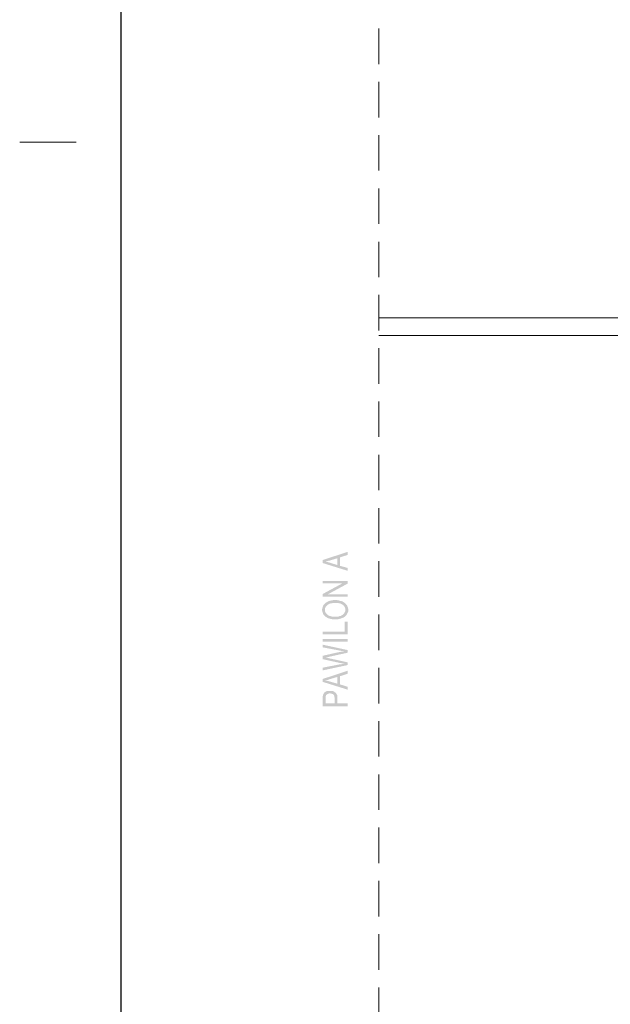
# Model space of a CAD drawing. Header units: millimetres. Extents: x 16 to 647, y 3 to 417.
# Tile 32 of 80: x 16 to 122, y 143 to 319. Entities that reach past the tile are written whole.
import ezdxf

# ---------------------------------------------------------------- set-up
doc = ezdxf.new("R2010")
doc.units = ezdxf.units.MM
doc.header["$MEASUREMENT"] = 0
doc.layers.get('0').update_dxf_attribs({"linetype": 'CONTINUOUS'})

msp = doc.modelspace()

# ---------------------------------------------------------------- hatches: boundary and pattern name
for points in [[(70.19, 222.66), (70.65, 222.36), (70.73, 222.39), (70.86, 222.39), (70.95, 222.44), (71.08, 222.47), (71.21, 222.52), (71.33, 222.56), (71.46, 222.56), (71.59, 222.61), (72.85, 222.99), (72.85, 221.76), (73.33, 223.15), (74.67, 223.58), (74.67, 224.13)], [(70.19, 222.66), (70.19, 222.14), (74.67, 220.74), (74.67, 221.25), (73.33, 221.63), (73.33, 223.15), (72.85, 221.76), (71.54, 222.18), (71.49, 222.18), (71.41, 222.23), (71.29, 222.23), (71.16, 222.28), (71.03, 222.31), (70.91, 222.31), (70.78, 222.36), (70.65, 222.36)], [(70.19, 218.92), (70.19, 218.5), (73.74, 218.5), (74.67, 218.45), (74.67, 218.92)], [(70.19, 216.58), (71.16, 216.55), (74.67, 218.45), (73.74, 218.5)], [(70.1, 213.76), (70.1, 213.67), (70.15, 213.54), (70.15, 213.46), (70.19, 213.37), (70.19, 213.24), (70.24, 213.16), (70.27, 213.08), (70.32, 212.99), (70.35, 212.91), (70.43, 212.83), (70.53, 212.75), (70.57, 212.65), (70.62, 213.76), (70.62, 213.84), (70.65, 213.97), (70.65, 214.05), (70.7, 214.14), (70.73, 214.22), (70.78, 214.35), (70.86, 214.43), (70.91, 214.47), (71, 214.57), (71.08, 214.65), (71.16, 214.68), (71.24, 214.76), (71.38, 214.81), (71.49, 214.86), (71.59, 214.9), (71.67, 214.9), (71.79, 214.95), (71.92, 214.95), (72.06, 214.98), (72.93, 214.98), (73.06, 214.95), (73.2, 214.9), (73.33, 214.9), (73.41, 214.86), (73.53, 214.81), (73.61, 214.76), (73.71, 214.73), (73.79, 214.65), (73.78, 214.65), (73.88, 214.57), (73.96, 214.52), (74.04, 214.43), (74.09, 214.35), (74.17, 214.27), (74.17, 214.19), (74.21, 214.05), (74.26, 213.97), (74.26, 213.76), (74.26, 214.9), (74.17, 214.98), (74.09, 215.03), (73.99, 215.11), (73.91, 215.15), (73.79, 215.24), (73.66, 215.28), (73.64, 215.29), (73.53, 215.33), (73.45, 215.36), (73.33, 215.36), (73.2, 215.41), (73.11, 215.44), (72.98, 215.44), (72.85, 215.49), (72.06, 215.49), (71.92, 215.44), (71.79, 215.44), (71.71, 215.41), (71.59, 215.41), (71.46, 215.36), (71.33, 215.33), (71.24, 215.28), (71.21, 215.28), (71.11, 215.24), (71, 215.15), (70.91, 215.11), (70.81, 215.06), (70.7, 214.98), (70.62, 214.9), (70.57, 214.86), (70.48, 214.76), (70.4, 214.68), (70.4, 214.65), (70.32, 214.57), (70.27, 214.47), (70.24, 214.35), (70.19, 214.27), (70.19, 214.19), (70.15, 214.09), (70.15, 213.97), (70.1, 213.89)], [(70.19, 216.58), (70.19, 216.09), (74.67, 216.09), (74.67, 216.55), (71.16, 216.55)], [(70.57, 212.65), (70.65, 212.61), (70.73, 212.53), (70.78, 212.48), (70.86, 212.45), (70.95, 212.4), (71.03, 212.35), (71.16, 212.27), (71.24, 212.23), (71.38, 212.23), (71.46, 212.18), (71.59, 212.15), (71.71, 212.1), (71.84, 212.1), (71.97, 212.07), (72.9, 212.07), (73.03, 212.1), (73.15, 212.1), (73.28, 212.15), (73.41, 212.18), (73.53, 212.23), (73.61, 212.27), (73.66, 212.27), (73.74, 212.32), (73.88, 212.35), (73.96, 212.4), (74.09, 212.48), (74.17, 212.56), (74.26, 212.61), (74.34, 212.7), (74.39, 212.78), (74.47, 212.86), (74.5, 212.91), (74.55, 212.99), (74.59, 213.08), (74.64, 213.16), (74.67, 213.24), (74.72, 213.37), (74.77, 213.46), (74.77, 213.97), (74.72, 214.09), (74.72, 214.19), (74.67, 214.27), (74.64, 214.38), (74.59, 214.47), (74.55, 214.57), (74.5, 214.65), (74.47, 214.65), (74.42, 214.73), (74.34, 214.81), (74.26, 214.9), (74.26, 213.76), (74.26, 213.54), (74.21, 213.46), (74.17, 213.37), (74.12, 213.29), (74.09, 213.21), (74.04, 213.13), (73.96, 213.03), (73.88, 212.94), (73.79, 212.91), (73.79, 212.86), (73.71, 212.83), (73.58, 212.78), (73.49, 212.7), (73.41, 212.65), (73.28, 212.65), (73.15, 212.61), (73.06, 212.56), (72.77, 212.56), (72.65, 212.53), (72.27, 212.53), (72.09, 212.56), (71.84, 212.56), (71.71, 212.61), (71.59, 212.65), (71.49, 212.65), (71.38, 212.7), (71.29, 212.75), (71.21, 212.78), (71.11, 212.86), (71.08, 212.91), (71, 212.94), (70.91, 213.03), (70.86, 213.13), (70.78, 213.21), (70.73, 213.29), (70.7, 213.37), (70.65, 213.46), (70.65, 213.59), (70.62, 213.67), (70.62, 213.76)], [(70.19, 209.85), (70.19, 209.39), (74.67, 209.39), (74.67, 211.64), (74.17, 211.64), (74.17, 209.85)], [(70.19, 208.54), (70.19, 208.08), (74.67, 208.08), (74.67, 208.54)], [(70.19, 207.53), (70.19, 207.05), (73.06, 206.51), (73.23, 206.48), (73.36, 206.48), (73.49, 206.43), (73.61, 206.39), (73.74, 206.39), (73.83, 206.34), (74.09, 206.34), (74.67, 206.09), (74.67, 206.56)], [(70.19, 205.53), (70.73, 205.23), (70.81, 205.23), (70.95, 205.28), (71.08, 205.28), (71.24, 205.33), (74.67, 206.09), (74.09, 206.34), (73.96, 206.29), (73.71, 206.29), (73.61, 206.26), (73.49, 206.26), (73.36, 206.21), (73.23, 206.21), (73.11, 206.18), (72.98, 206.18), (72.85, 206.13), (72.73, 206.09), (72.6, 206.09), (72.47, 206.05)], [(70.19, 205.53), (70.19, 204.94), (73.23, 204.27), (73.33, 204.27), (73.45, 204.23), (73.53, 204.23), (73.71, 204.18), (73.88, 204.14), (74.09, 204.09), (74.67, 203.88), (74.67, 204.36), (71.24, 205.12), (71.23, 205.12), (71.11, 205.15), (71, 205.2), (70.86, 205.2), (70.73, 205.23)], [(70.19, 203.41), (70.19, 202.92), (74.67, 203.88), (74.09, 204.09), (73.88, 204.09), (73.74, 204.06), (73.66, 204.06), (73.53, 204.01), (73.41, 204.01), (73.28, 203.98), (73.15, 203.98)], [(70.19, 201.38), (70.65, 201.13), (70.73, 201.13), (70.86, 201.18), (70.95, 201.18), (71.08, 201.21), (71.21, 201.26), (71.33, 201.3), (71.46, 201.35), (71.59, 201.38), (72.85, 201.76), (72.85, 200.54), (73.33, 201.89), (74.67, 202.32), (74.67, 202.87)], [(70.19, 201.38), (70.19, 200.88), (74.67, 199.48), (74.67, 199.99), (73.33, 200.42), (73.33, 201.89), (72.85, 200.54), (71.54, 200.92), (71.49, 200.92), (71.41, 200.97), (71.29, 201), (71.16, 201), (71.03, 201.05), (70.91, 201.1), (70.78, 201.1), (70.65, 201.13)], [(70.19, 197.87), (70.19, 196.52), (74.67, 196.52), (74.67, 197.03), (72.85, 197.03), (72.85, 198.25), (72.82, 198.34), (72.82, 198.47), (72.77, 198.55), (72.73, 198.63), (72.68, 198.72), (72.65, 198.8), (72.6, 198.88), (72.52, 198.93), (72.47, 198.98), (72.39, 199.01), (72.35, 197.03), (70.73, 197.03), (70.73, 197.92), (70.7, 199.1), (70.62, 199.01), (70.53, 198.98), (70.43, 198.88), (70.4, 198.8), (70.35, 198.72), (70.32, 198.63), (70.27, 198.55), (70.24, 198.42), (70.24, 198.34), (70.19, 198.25), (70.19, 198)], [(70.7, 199.1), (70.73, 197.92), (70.73, 198.3), (70.78, 198.38), (70.78, 198.47), (70.86, 198.55), (70.95, 198.58), (71.03, 198.68), (71.16, 198.72), (71.24, 198.77), (71.38, 198.8), (71.59, 198.8), (71.71, 198.77), (71.84, 198.77), (71.92, 198.72), (72.06, 198.68), (72.14, 198.58), (72.12, 198.6), (72.17, 198.55), (72.22, 198.47), (72.27, 198.38), (72.3, 198.3), (72.3, 198.17), (72.35, 198.09), (72.35, 197.03), (72.39, 199.01), (72.3, 199.1), (72.22, 199.15), (72.09, 199.18), (72.01, 199.23), (71.87, 199.23), (71.76, 199.26), (71.24, 199.26), (71.11, 199.23), (71, 199.23), (70.86, 199.18), (70.81, 199.15)]]:
    msp.add_hatch(color=7).paths.add_polyline_path(points)

# ---------------------------------------------------------------- linework, layer by layer
at = {"color": 7, "linetype": 'Continuous', "lineweight": 30}
msp.add_lwpolyline([(34.15, 414.5), (34.15, 5.3), (644.48, 5.3), (644.48, 414.5)], close=True, dxfattribs=at)
at = {"color": 7, "linetype": 'Continuous', "lineweight": 18}
for points in [[(80.26, 317.74), (80.26, 311.39)], [(80.26, 308.21), (80.26, 301.86)], [(80.26, 298.68), (80.26, 292.33)], [(80.26, 289.15), (80.26, 282.8)], [(80.26, 279.62), (80.26, 273.27)], [(80.26, 270.09), (80.26, 263.74)], [(80.26, 260.56), (80.26, 254.21)], [(80.26, 251.03), (80.26, 244.68)], [(80.26, 241.5), (80.26, 235.15)], [(80.26, 231.97), (80.26, 225.62)], [(80.26, 222.44), (80.26, 216.09)], [(80.26, 212.91), (80.26, 206.56)], [(80.26, 203.38), (80.26, 197.03)], [(80.26, 193.85), (80.26, 187.5)], [(80.26, 184.32), (80.26, 177.97)], [(80.26, 174.79), (80.26, 168.44)], [(80.26, 165.26), (80.26, 158.91)], [(80.26, 155.73), (80.26, 149.38)], [(80.26, 146.2), (80.26, 139.85)]]:
    msp.add_lwpolyline(points, dxfattribs=at)
at = {"color": 152, "linetype": 'Continuous', "lineweight": 20, "true_color": 0x005cb8}
msp.add_lwpolyline([(26.14, 297.41), (16.05, 297.41)], dxfattribs=at)
msp.add_lwpolyline([(26.14, 297.41), (16.05, 297.41)], close=True, dxfattribs=at)
at = {"color": 252, "linetype": 'Continuous', "lineweight": 18, "true_color": 0x989898}
for points in [[(80.26, 266.02), (159.73, 266.02), (159.73, 266.02)], [(80.26, 262.85), (159.73, 262.85), (159.73, 262.85)]]:
    msp.add_lwpolyline(points, dxfattribs=at)

doc.saveas('drawing.dxf')
